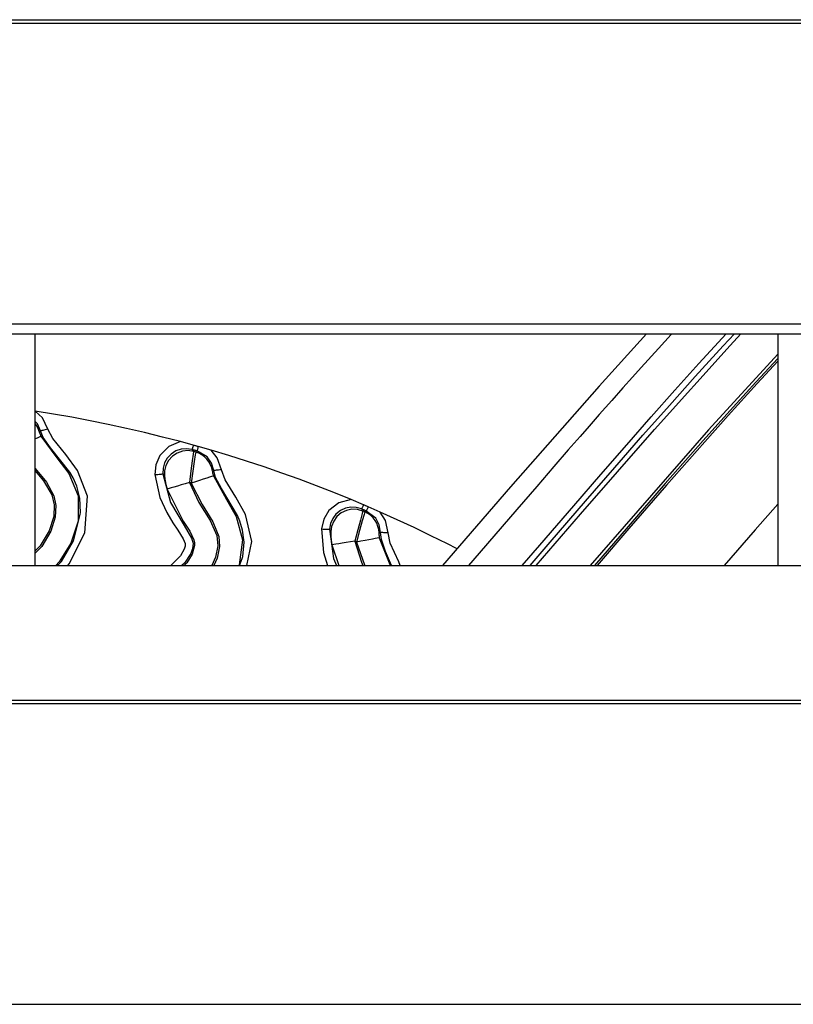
# Model space of a CAD drawing. Header units: millimetres. Extents: x 0 to 39025, y -31299 to 8400.
# Tile 29 of 256: x 7040 to 7090, y -24561 to -24498. Entities that reach past the tile are written whole.
import ezdxf

# ---------------------------------------------------------------- set-up
doc = ezdxf.new("R2010")
doc.units = ezdxf.units.MM

# ---------------------------------------------------------------- blocks, each defined once
blk = doc.blocks.new('*U55')
at = {"lineweight": 25}
for points in [[(16.214, 788.604), (16.214, 788.604), (1133.335, 788.604), (1133.335, 788.604)], [(16.214, 788.377), (16.214, 788.377), (1133.335, 788.377), (1133.335, 788.377)], [(7.211, 768.953), (7.211, 768.953), (1142.789, 768.953), (1142.789, 768.953)], [(7.211, 768.294), (7.211, 768.294), (1142.789, 768.294), (1142.789, 768.294)], [(437, 753.337), (437, 753.337), (437, 768.294), (437, 768.294)], [(484.999, 768.294), (484.999, 768.294), (484.999, 753.337), (484.999, 753.337)], [(447.217, 761.11), (447.217, 761.11), (446.384, 761.337), (446.384, 761.337)], [(448.367, 760.784), (448.367, 760.784), (447.541, 761.018), (447.541, 761.018)], [(458.209, 757.259), (458.209, 757.259), (457.419, 757.592), (457.419, 757.592)], [(459.303, 756.784), (459.303, 756.784), (458.52, 757.124), (458.52, 757.124)], [(456.17, 754.664), (456.17, 754.664), (456.629, 753.337), (456.629, 753.337)], [(247.001, 753.337), (247.001, 753.337), (818, 753.337), (818, 753.337)], [(450.208, 753.337), (450.208, 753.337), (450.378, 753.777), (450.378, 753.777)], [(16.214, 744.629), (16.214, 744.629), (1133.335, 744.629), (1133.335, 744.629)], [(16.214, 744.409), (16.214, 744.409), (1133.335, 744.409), (1133.335, 744.409)], [(7.211, 724.978), (7.211, 724.978), (1142.789, 724.978), (1142.789, 724.978)]]:
    blk.add_open_spline(points, degree=3, dxfattribs=at)
for points, knots in [([(476.518, 768.294), (476.518, 768.294), (473.442, 764.925), (473.442, 764.925), (473.442, 764.925), (467.727, 758.408), (467.727, 758.408), (467.727, 758.408), (463.332, 753.337), (463.332, 753.337)], [0, 0, 0, 0, 1, 1, 1, 2, 2, 2, 3, 3, 3, 3]), ([(478.134, 768.294), (478.134, 768.294), (478.106, 768.265), (478.106, 768.265), (478.106, 768.265), (477.28, 767.365), (477.28, 767.365), (477.28, 767.365), (476.159, 766.124), (476.159, 766.124), (476.159, 766.124), (475.615, 765.514), (475.615, 765.514), (475.615, 765.514), (474.987, 764.812), (474.987, 764.812), (474.987, 764.812), (474.268, 763.996), (474.268, 763.996), (474.268, 763.996), (473.456, 763.082), (473.456, 763.082), (473.456, 763.082), (472.807, 762.344), (472.807, 762.344), (472.807, 762.344), (472.214, 761.663), (472.214, 761.663), (472.214, 761.663), (471.452, 760.798), (471.452, 760.798), (471.452, 760.798), (470.528, 759.727), (470.528, 759.727), (470.528, 759.727), (469.413, 758.444), (469.413, 758.444), (469.413, 758.444), (468.122, 756.947), (468.122, 756.947), (468.122, 756.947), (465.286, 753.65), (465.286, 753.65), (465.286, 753.65), (465.011, 753.337), (465.011, 753.337)], [0, 0, 0, 0, 1, 1, 1, 2, 2, 2, 3, 3, 3, 4, 4, 4, 5, 5, 5, 6, 6, 6, 7, 7, 7, 8, 8, 8, 9, 9, 9, 10, 10, 10, 11, 11, 11, 12, 12, 12, 13, 13, 13, 14, 14, 14, 15, 15, 15, 15]), ([(468.482, 753.337), (468.482, 753.337), (469.618, 754.656), (469.618, 754.656), (469.618, 754.656), (471.805, 757.188), (471.805, 757.188), (471.805, 757.188), (473.548, 759.209), (473.548, 759.209), (473.548, 759.209), (475.234, 761.138), (475.234, 761.138), (475.234, 761.138), (476.815, 762.94), (476.815, 762.94), (476.815, 762.94), (478.346, 764.656), (478.346, 764.656), (478.346, 764.656), (479.898, 766.379), (479.898, 766.379), (479.898, 766.379), (481.662, 768.294), (481.662, 768.294)], [0, 0, 0, 0, 1, 1, 1, 2, 2, 2, 3, 3, 3, 4, 4, 4, 5, 5, 5, 6, 6, 6, 7, 7, 7, 8, 8, 8, 8]), ([(468.983, 753.337), (468.983, 753.337), (470.281, 754.848), (470.281, 754.848), (470.281, 754.848), (472.56, 757.493), (472.56, 757.493), (472.56, 757.493), (474.458, 759.67), (474.458, 759.67), (474.458, 759.67), (476.278, 761.748), (476.278, 761.748), (476.278, 761.748), (477.986, 763.677), (477.986, 763.677), (477.986, 763.677), (479.658, 765.542), (479.658, 765.542), (479.658, 765.542), (481.471, 767.528), (481.471, 767.528), (481.471, 767.528), (482.191, 768.294), (482.191, 768.294)], [0, 0, 0, 0, 1, 1, 1, 2, 2, 2, 3, 3, 3, 4, 4, 4, 5, 5, 5, 6, 6, 6, 7, 7, 7, 8, 8, 8, 8]), ([(469.385, 753.337), (469.385, 753.337), (472.236, 756.642), (472.236, 756.642), (472.236, 756.642), (477.019, 762.124), (477.019, 762.124), (477.019, 762.124), (481.909, 767.549), (481.909, 767.549), (481.909, 767.549), (482.614, 768.294), (482.614, 768.294)], [0, 0, 0, 0, 1, 1, 1, 2, 2, 2, 3, 3, 3, 4, 4, 4, 4]), ([(484.999, 766.989), (484.999, 766.989), (480.519, 762.096), (480.519, 762.096), (480.519, 762.096), (475.058, 755.862), (475.058, 755.862), (475.058, 755.862), (472.878, 753.337), (472.878, 753.337)], [0, 0, 0, 0, 1, 1, 1, 2, 2, 2, 3, 3, 3, 3]), ([(484.999, 766.712), (484.999, 766.712), (483.581, 765.188), (483.581, 765.188), (483.581, 765.188), (481.704, 763.117), (481.704, 763.117), (481.704, 763.117), (480.18, 761.415), (480.18, 761.415), (480.18, 761.415), (477.725, 758.628), (477.725, 758.628), (477.725, 758.628), (475.319, 755.855), (475.319, 755.855), (475.319, 755.855), (473.146, 753.337), (473.146, 753.337)], [0, 0, 0, 0, 1, 1, 1, 2, 2, 2, 3, 3, 3, 4, 4, 4, 5, 5, 5, 6, 6, 6, 6]), ([(484.999, 766.528), (484.999, 766.528), (483.666, 765.088), (483.666, 765.088), (483.666, 765.088), (481.789, 763.018), (481.789, 763.018), (481.789, 763.018), (480.272, 761.323), (480.272, 761.323), (480.272, 761.323), (477.802, 758.515), (477.802, 758.515), (477.802, 758.515), (475.375, 755.72), (475.375, 755.72), (475.375, 755.72), (473.322, 753.337), (473.322, 753.337)], [0, 0, 0, 0, 1, 1, 1, 2, 2, 2, 3, 3, 3, 4, 4, 4, 5, 5, 5, 6, 6, 6, 6]), ([(437.819, 762.152), (437.819, 762.152), (437.466, 762.876), (437.466, 762.876), (437.466, 762.876), (437, 763.309), (437, 763.309)], [0, 0, 0, 0, 1, 1, 1, 2, 2, 2, 2]), ([(446.384, 761.337), (446.384, 761.337), (445.227, 761.635), (445.227, 761.635), (445.227, 761.635), (444.063, 761.925), (444.063, 761.925), (444.063, 761.925), (442.892, 762.195), (442.892, 762.195), (442.892, 762.195), (441.72, 762.45), (441.72, 762.45), (441.72, 762.45), (440.542, 762.684), (440.542, 762.684), (440.542, 762.684), (439.364, 762.911), (439.364, 762.911), (439.364, 762.911), (438.179, 763.117), (438.179, 763.117), (438.179, 763.117), (437, 763.309), (437, 763.309)], [0, 0, 0, 0, 1, 1, 1, 2, 2, 2, 3, 3, 3, 4, 4, 4, 5, 5, 5, 6, 6, 6, 7, 7, 7, 8, 8, 8, 8]), ([(437.339, 762.039), (437.339, 762.039), (437.141, 762.486), (437.141, 762.486), (437.141, 762.486), (437, 762.642), (437, 762.642)], [0, 0, 0, 0, 1, 1, 1, 2, 2, 2, 2]), ([(437.261, 761.989), (437.261, 761.989), (437.191, 762.188), (437.191, 762.188), (437.191, 762.188), (437.085, 762.38), (437.085, 762.38), (437.085, 762.38), (437, 762.507), (437, 762.507)], [0, 0, 0, 0, 1, 1, 1, 2, 2, 2, 3, 3, 3, 3]), ([(437.36, 761.684), (437.36, 761.684), (437.332, 761.67), (437.332, 761.67), (437.332, 761.67), (437.247, 761.635), (437.247, 761.635), (437.247, 761.635), (437.12, 761.571), (437.12, 761.571), (437.12, 761.571), (437, 761.514), (437, 761.514)], [0, 0, 0, 0, 1, 1, 1, 2, 2, 2, 3, 3, 3, 4, 4, 4, 4]), ([(437.339, 762.039), (437.339, 762.039), (437.297, 762.011), (437.297, 762.011), (437.297, 762.011), (437.261, 761.989), (437.261, 761.989)], [0, 0, 0, 0, 1, 1, 1, 2, 2, 2, 2]), ([(437.261, 761.989), (437.261, 761.989), (437.261, 761.968), (437.261, 761.968), (437.261, 761.968), (437.275, 761.904), (437.275, 761.904), (437.275, 761.904), (437.289, 761.862), (437.289, 761.862), (437.289, 761.862), (437.311, 761.812), (437.311, 761.812), (437.311, 761.812), (437.332, 761.748), (437.332, 761.748), (437.332, 761.748), (437.36, 761.684), (437.36, 761.684)], [0, 0, 0, 0, 1, 1, 1, 2, 2, 2, 3, 3, 3, 4, 4, 4, 5, 5, 5, 6, 6, 6, 6]), ([(437.819, 762.152), (437.819, 762.152), (437.727, 762.124), (437.727, 762.124), (437.727, 762.124), (437.642, 762.103), (437.642, 762.103), (437.642, 762.103), (437.558, 762.082), (437.558, 762.082), (437.558, 762.082), (437.487, 762.067), (437.487, 762.067), (437.487, 762.067), (437.431, 762.053), (437.431, 762.053), (437.431, 762.053), (437.381, 762.046), (437.381, 762.046), (437.381, 762.046), (437.353, 762.039), (437.353, 762.039), (437.353, 762.039), (437.339, 762.039), (437.339, 762.039)], [0, 0, 0, 0, 1, 1, 1, 2, 2, 2, 3, 3, 3, 4, 4, 4, 5, 5, 5, 6, 6, 6, 7, 7, 7, 8, 8, 8, 8]), ([(439.907, 756.635), (439.907, 756.635), (439.935, 756.763), (439.935, 756.763), (439.935, 756.763), (439.893, 757.692), (439.893, 757.692), (439.893, 757.692), (439.695, 758.451), (439.695, 758.451), (439.695, 758.451), (439.448, 758.997), (439.448, 758.997), (439.448, 758.997), (439.237, 759.358), (439.237, 759.358), (439.237, 759.358), (437.981, 760.933), (437.981, 760.933), (437.981, 760.933), (437.522, 761.606), (437.522, 761.606), (437.522, 761.606), (437.339, 762.039), (437.339, 762.039)], [0, 0, 0, 0, 1, 1, 1, 2, 2, 2, 3, 3, 3, 4, 4, 4, 5, 5, 5, 6, 6, 6, 7, 7, 7, 8, 8, 8, 8]), ([(437.36, 761.684), (437.36, 761.684), (438.39, 760.287), (438.39, 760.287), (438.39, 760.287), (439.166, 759.273), (439.166, 759.273), (439.166, 759.273), (439.766, 757.827), (439.766, 757.827), (439.766, 757.827), (439.773, 756.202), (439.773, 756.202), (439.773, 756.202), (439.3, 754.77), (439.3, 754.77), (439.3, 754.77), (438.545, 753.572), (438.545, 753.572), (438.545, 753.572), (438.327, 753.337), (438.327, 753.337)], [0, 0, 0, 0, 1, 1, 1, 2, 2, 2, 3, 3, 3, 4, 4, 4, 5, 5, 5, 6, 6, 6, 7, 7, 7, 7]), ([(439.117, 753.337), (439.117, 753.337), (439.201, 753.437), (439.201, 753.437), (439.201, 753.437), (440.203, 755.451), (440.203, 755.451), (440.203, 755.451), (440.38, 757.805), (440.38, 757.805), (440.38, 757.805), (439.738, 759.479), (439.738, 759.479), (439.738, 759.479), (438.976, 760.514), (438.976, 760.514), (438.976, 760.514), (438.143, 761.535), (438.143, 761.535), (438.143, 761.535), (437.819, 762.152), (437.819, 762.152)], [0, 0, 0, 0, 1, 1, 1, 2, 2, 2, 3, 3, 3, 4, 4, 4, 5, 5, 5, 6, 6, 6, 7, 7, 7, 7]), ([(446.384, 761.337), (446.384, 761.337), (445.629, 761.032), (445.629, 761.032), (445.629, 761.032), (445.058, 760.444), (445.058, 760.444), (445.058, 760.444), (444.797, 759.848), (444.797, 759.848), (444.797, 759.848), (444.74, 759.209), (444.74, 759.209)], [0, 0, 0, 0, 1, 1, 1, 2, 2, 2, 3, 3, 3, 4, 4, 4, 4]), ([(447.217, 761.11), (447.217, 761.11), (447.203, 761.046), (447.203, 761.046), (447.203, 761.046), (447.181, 760.996), (447.181, 760.996), (447.181, 760.996), (447.174, 760.947), (447.174, 760.947), (447.174, 760.947), (447.16, 760.904), (447.16, 760.904), (447.16, 760.904), (447.153, 760.876), (447.153, 760.876), (447.153, 760.876), (447.146, 760.847), (447.146, 760.847), (447.146, 760.847), (447.139, 760.833), (447.139, 760.833), (447.139, 760.833), (447.139, 760.826), (447.139, 760.826)], [0, 0, 0, 0, 1, 1, 1, 2, 2, 2, 3, 3, 3, 4, 4, 4, 5, 5, 5, 6, 6, 6, 7, 7, 7, 8, 8, 8, 8]), ([(447.541, 761.018), (447.541, 761.018), (447.499, 761.032), (447.499, 761.032), (447.499, 761.032), (447.456, 761.039), (447.456, 761.039), (447.456, 761.039), (447.421, 761.053), (447.421, 761.053), (447.421, 761.053), (447.379, 761.06), (447.379, 761.06), (447.379, 761.06), (447.336, 761.075), (447.336, 761.075), (447.336, 761.075), (447.294, 761.089), (447.294, 761.089), (447.294, 761.089), (447.259, 761.096), (447.259, 761.096), (447.259, 761.096), (447.217, 761.11), (447.217, 761.11)], [0, 0, 0, 0, 1, 1, 1, 2, 2, 2, 3, 3, 3, 4, 4, 4, 5, 5, 5, 6, 6, 6, 7, 7, 7, 8, 8, 8, 8]), ([(447.541, 761.018), (447.541, 761.018), (447.52, 760.961), (447.52, 760.961), (447.52, 760.961), (447.506, 760.904), (447.506, 760.904), (447.506, 760.904), (447.492, 760.855), (447.492, 760.855), (447.492, 760.855), (447.485, 760.819), (447.485, 760.819), (447.485, 760.819), (447.471, 760.784), (447.471, 760.784), (447.471, 760.784), (447.464, 760.755), (447.464, 760.755), (447.464, 760.755), (447.464, 760.741), (447.464, 760.741), (447.464, 760.741), (447.456, 760.734), (447.456, 760.734)], [0, 0, 0, 0, 1, 1, 1, 2, 2, 2, 3, 3, 3, 4, 4, 4, 5, 5, 5, 6, 6, 6, 7, 7, 7, 8, 8, 8, 8]), ([(447.139, 760.826), (447.139, 760.826), (446.786, 760.876), (446.786, 760.876), (446.786, 760.876), (446.426, 760.847), (446.426, 760.847), (446.426, 760.847), (446.088, 760.734), (446.088, 760.734), (446.088, 760.734), (445.784, 760.536), (445.784, 760.536), (445.784, 760.536), (445.537, 760.28), (445.537, 760.28), (445.537, 760.28), (445.361, 759.968), (445.361, 759.968), (445.361, 759.968), (445.262, 759.621), (445.262, 759.621), (445.262, 759.621), (445.248, 759.259), (445.248, 759.259)], [0, 0, 0, 0, 1, 1, 1, 2, 2, 2, 3, 3, 3, 4, 4, 4, 5, 5, 5, 6, 6, 6, 7, 7, 7, 8, 8, 8, 8]), ([(447.238, 760.706), (447.238, 760.706), (446.878, 760.755), (446.878, 760.755), (446.878, 760.755), (446.518, 760.72), (446.518, 760.72), (446.518, 760.72), (446.172, 760.599), (446.172, 760.599), (446.172, 760.599), (445.869, 760.394), (445.869, 760.394), (445.869, 760.394), (445.622, 760.124), (445.622, 760.124), (445.622, 760.124), (445.446, 759.805), (445.446, 759.805), (445.446, 759.805), (445.354, 759.45), (445.354, 759.45), (445.354, 759.45), (445.347, 759.082), (445.347, 759.082)], [0, 0, 0, 0, 1, 1, 1, 2, 2, 2, 3, 3, 3, 4, 4, 4, 5, 5, 5, 6, 6, 6, 7, 7, 7, 8, 8, 8, 8]), ([(447.238, 760.706), (447.238, 760.706), (447.217, 760.528), (447.217, 760.528), (447.217, 760.528), (447.153, 760.096), (447.153, 760.096), (447.153, 760.096), (447.061, 759.45), (447.061, 759.45), (447.061, 759.45), (446.97, 758.692), (446.97, 758.692)], [0, 0, 0, 0, 1, 1, 1, 2, 2, 2, 3, 3, 3, 4, 4, 4, 4]), ([(447.379, 760.663), (447.379, 760.663), (447.344, 760.493), (447.344, 760.493), (447.344, 760.493), (447.273, 760.06), (447.273, 760.06), (447.273, 760.06), (447.181, 759.422), (447.181, 759.422), (447.181, 759.422), (447.09, 758.656), (447.09, 758.656)], [0, 0, 0, 0, 1, 1, 1, 2, 2, 2, 3, 3, 3, 4, 4, 4, 4]), ([(447.139, 760.826), (447.139, 760.826), (447.195, 760.755), (447.195, 760.755), (447.195, 760.755), (447.238, 760.706), (447.238, 760.706)], [0, 0, 0, 0, 1, 1, 1, 2, 2, 2, 2]), ([(447.456, 760.734), (447.456, 760.734), (447.421, 760.748), (447.421, 760.748), (447.421, 760.748), (447.379, 760.755), (447.379, 760.755), (447.379, 760.755), (447.336, 760.769), (447.336, 760.769), (447.336, 760.769), (447.301, 760.784), (447.301, 760.784), (447.301, 760.784), (447.259, 760.791), (447.259, 760.791), (447.259, 760.791), (447.217, 760.805), (447.217, 760.805), (447.217, 760.805), (447.174, 760.812), (447.174, 760.812), (447.174, 760.812), (447.139, 760.826), (447.139, 760.826)], [0, 0, 0, 0, 1, 1, 1, 2, 2, 2, 3, 3, 3, 4, 4, 4, 5, 5, 5, 6, 6, 6, 7, 7, 7, 8, 8, 8, 8]), ([(447.379, 760.663), (447.379, 760.663), (447.365, 760.67), (447.365, 760.67), (447.365, 760.67), (447.344, 760.67), (447.344, 760.67), (447.344, 760.67), (447.33, 760.677), (447.33, 760.677), (447.33, 760.677), (447.308, 760.685), (447.308, 760.685), (447.308, 760.685), (447.294, 760.685), (447.294, 760.685), (447.294, 760.685), (447.273, 760.692), (447.273, 760.692), (447.273, 760.692), (447.259, 760.698), (447.259, 760.698), (447.259, 760.698), (447.238, 760.706), (447.238, 760.706)], [0, 0, 0, 0, 1, 1, 1, 2, 2, 2, 3, 3, 3, 4, 4, 4, 5, 5, 5, 6, 6, 6, 7, 7, 7, 8, 8, 8, 8]), ([(447.456, 760.734), (447.456, 760.734), (447.414, 760.698), (447.414, 760.698), (447.414, 760.698), (447.379, 760.663), (447.379, 760.663)], [0, 0, 0, 0, 1, 1, 1, 2, 2, 2, 2]), ([(448.458, 759.436), (448.458, 759.436), (448.409, 759.649), (448.409, 759.649), (448.409, 759.649), (448.331, 759.848), (448.331, 759.848), (448.331, 759.848), (448.226, 760.039), (448.226, 760.039), (448.226, 760.039), (448.098, 760.209), (448.098, 760.209), (448.098, 760.209), (447.943, 760.358), (447.943, 760.358), (447.943, 760.358), (447.774, 760.486), (447.774, 760.486), (447.774, 760.486), (447.583, 760.592), (447.583, 760.592), (447.583, 760.592), (447.379, 760.663), (447.379, 760.663)], [0, 0, 0, 0, 1, 1, 1, 2, 2, 2, 3, 3, 3, 4, 4, 4, 5, 5, 5, 6, 6, 6, 7, 7, 7, 8, 8, 8, 8]), ([(448.543, 759.479), (448.543, 759.479), (448.402, 759.947), (448.402, 759.947), (448.402, 759.947), (448.12, 760.351), (448.12, 760.351), (448.12, 760.351), (447.456, 760.734), (447.456, 760.734)], [0, 0, 0, 0, 1, 1, 1, 2, 2, 2, 3, 3, 3, 3]), ([(449.03, 759.521), (449.03, 759.521), (448.769, 760.287), (448.769, 760.287), (448.769, 760.287), (448.367, 760.784), (448.367, 760.784)], [0, 0, 0, 0, 1, 1, 1, 2, 2, 2, 2]), ([(457.419, 757.592), (457.419, 757.592), (456.304, 758.047), (456.304, 758.047), (456.304, 758.047), (455.189, 758.479), (455.189, 758.479), (455.189, 758.479), (454.061, 758.905), (454.061, 758.905), (454.061, 758.905), (452.932, 759.309), (452.932, 759.309), (452.932, 759.309), (451.796, 759.699), (451.796, 759.699), (451.796, 759.699), (450.66, 760.075), (450.66, 760.075), (450.66, 760.075), (449.517, 760.436), (449.517, 760.436), (449.517, 760.436), (448.367, 760.784), (448.367, 760.784)], [0, 0, 0, 0, 1, 1, 1, 2, 2, 2, 3, 3, 3, 4, 4, 4, 5, 5, 5, 6, 6, 6, 7, 7, 7, 8, 8, 8, 8]), ([(437, 759.607), (437, 759.607), (437.72, 758.727), (437.72, 758.727), (437.72, 758.727), (438.214, 757.841), (438.214, 757.841), (438.214, 757.841), (438.341, 757.217), (438.341, 757.217), (438.341, 757.217), (438.291, 756.451), (438.291, 756.451), (438.291, 756.451), (438.002, 755.543), (438.002, 755.543), (438.002, 755.543), (437.423, 754.572), (437.423, 754.572), (437.423, 754.572), (437, 754.139), (437, 754.139)], [0, 0, 0, 0, 1, 1, 1, 2, 2, 2, 3, 3, 3, 4, 4, 4, 5, 5, 5, 6, 6, 6, 7, 7, 7, 7]), ([(437, 759.444), (437, 759.444), (437.529, 758.805), (437.529, 758.805), (437.529, 758.805), (438.08, 757.905), (438.08, 757.905), (438.08, 757.905), (438.235, 757.252), (438.235, 757.252), (438.235, 757.252), (438.193, 756.493), (438.193, 756.493), (438.193, 756.493), (437.91, 755.579), (437.91, 755.579), (437.91, 755.579), (437.325, 754.614), (437.325, 754.614), (437.325, 754.614), (437, 754.288), (437, 754.288)], [0, 0, 0, 0, 1, 1, 1, 2, 2, 2, 3, 3, 3, 4, 4, 4, 5, 5, 5, 6, 6, 6, 7, 7, 7, 7]), ([(444.74, 759.209), (444.74, 759.209), (444.839, 759.217), (444.839, 759.217), (444.839, 759.217), (444.931, 759.224), (444.931, 759.224), (444.931, 759.224), (445.015, 759.231), (445.015, 759.231), (445.015, 759.231), (445.093, 759.238), (445.093, 759.238), (445.093, 759.238), (445.156, 759.245), (445.156, 759.245), (445.156, 759.245), (445.206, 759.252), (445.206, 759.252), (445.206, 759.252), (445.234, 759.259), (445.234, 759.259), (445.234, 759.259), (445.248, 759.259), (445.248, 759.259)], [0, 0, 0, 0, 1, 1, 1, 2, 2, 2, 3, 3, 3, 4, 4, 4, 5, 5, 5, 6, 6, 6, 7, 7, 7, 8, 8, 8, 8]), ([(444.74, 759.209), (444.74, 759.209), (445.065, 757.72), (445.065, 757.72), (445.065, 757.72), (445.509, 756.756), (445.509, 756.756), (445.509, 756.756), (445.904, 756.096), (445.904, 756.096), (445.904, 756.096), (446.215, 755.614), (446.215, 755.614), (446.215, 755.614), (446.553, 755.054), (446.553, 755.054), (446.553, 755.054), (446.694, 754.756), (446.694, 754.756), (446.694, 754.756), (446.688, 754.586), (446.688, 754.586), (446.688, 754.586), (446.624, 754.38), (446.624, 754.38), (446.624, 754.38), (446.391, 753.962), (446.391, 753.962), (446.391, 753.962), (445.791, 753.345), (445.791, 753.345), (445.791, 753.345), (445.784, 753.337), (445.784, 753.337)], [0, 0, 0, 0, 1, 1, 1, 2, 2, 2, 3, 3, 3, 4, 4, 4, 5, 5, 5, 6, 6, 6, 7, 7, 7, 8, 8, 8, 9, 9, 9, 10, 10, 10, 11, 11, 11, 11]), ([(445.248, 759.259), (445.248, 759.259), (445.305, 759.16), (445.305, 759.16), (445.305, 759.16), (445.347, 759.082), (445.347, 759.082)], [0, 0, 0, 0, 1, 1, 1, 2, 2, 2, 2]), ([(445.248, 759.259), (445.248, 759.259), (445.749, 757.408), (445.749, 757.408), (445.749, 757.408), (446.624, 755.919), (446.624, 755.919), (446.624, 755.919), (447.104, 755.103), (447.104, 755.103), (447.104, 755.103), (447.21, 754.77), (447.21, 754.77)], [0, 0, 0, 0, 1, 1, 1, 2, 2, 2, 3, 3, 3, 4, 4, 4, 4]), ([(445.347, 759.082), (445.347, 759.082), (445.354, 759.068), (445.354, 759.068), (445.354, 759.068), (445.368, 759.011), (445.368, 759.011), (445.368, 759.011), (445.382, 758.926), (445.382, 758.926), (445.382, 758.926), (445.403, 758.812), (445.403, 758.812), (445.403, 758.812), (445.453, 758.571), (445.453, 758.571), (445.453, 758.571), (445.53, 758.273), (445.53, 758.273)], [0, 0, 0, 0, 1, 1, 1, 2, 2, 2, 3, 3, 3, 4, 4, 4, 5, 5, 5, 6, 6, 6, 6]), ([(448.515, 759.124), (448.515, 759.124), (448.48, 759.117), (448.48, 759.117), (448.48, 759.117), (448.395, 759.089), (448.395, 759.089), (448.395, 759.089), (448.261, 759.039), (448.261, 759.039), (448.261, 759.039), (448.084, 758.982), (448.084, 758.982), (448.084, 758.982), (447.866, 758.911), (447.866, 758.911), (447.866, 758.911), (447.626, 758.834), (447.626, 758.834), (447.626, 758.834), (447.365, 758.748), (447.365, 758.748), (447.365, 758.748), (447.09, 758.656), (447.09, 758.656)], [0, 0, 0, 0, 1, 1, 1, 2, 2, 2, 3, 3, 3, 4, 4, 4, 5, 5, 5, 6, 6, 6, 7, 7, 7, 8, 8, 8, 8]), ([(448.458, 759.436), (448.458, 759.436), (448.451, 759.415), (448.451, 759.415), (448.451, 759.415), (448.458, 759.351), (448.458, 759.351), (448.458, 759.351), (448.465, 759.309), (448.465, 759.309), (448.465, 759.309), (448.48, 759.259), (448.48, 759.259), (448.48, 759.259), (448.494, 759.195), (448.494, 759.195), (448.494, 759.195), (448.515, 759.124), (448.515, 759.124)], [0, 0, 0, 0, 1, 1, 1, 2, 2, 2, 3, 3, 3, 4, 4, 4, 5, 5, 5, 6, 6, 6, 6]), ([(448.543, 759.479), (448.543, 759.479), (448.494, 759.45), (448.494, 759.45), (448.494, 759.45), (448.458, 759.436), (448.458, 759.436)], [0, 0, 0, 0, 1, 1, 1, 2, 2, 2, 2]), ([(448.515, 759.124), (448.515, 759.124), (449.354, 757.607), (449.354, 757.607), (449.354, 757.607), (449.989, 756.5), (449.989, 756.5), (449.989, 756.5), (450.399, 754.983), (450.399, 754.983), (450.399, 754.983), (450.187, 753.373), (450.187, 753.373), (450.187, 753.373), (450.173, 753.337), (450.173, 753.337)], [0, 0, 0, 0, 1, 1, 1, 2, 2, 2, 3, 3, 3, 4, 4, 4, 5, 5, 5, 5]), ([(449.03, 759.521), (449.03, 759.521), (448.938, 759.514), (448.938, 759.514), (448.938, 759.514), (448.846, 759.5), (448.846, 759.5), (448.846, 759.5), (448.762, 759.493), (448.762, 759.493), (448.762, 759.493), (448.691, 759.486), (448.691, 759.486), (448.691, 759.486), (448.628, 759.479), (448.628, 759.479), (448.628, 759.479), (448.585, 759.479), (448.585, 759.479), (448.585, 759.479), (448.55, 759.472), (448.55, 759.472), (448.55, 759.472), (448.543, 759.479), (448.543, 759.479)], [0, 0, 0, 0, 1, 1, 1, 2, 2, 2, 3, 3, 3, 4, 4, 4, 5, 5, 5, 6, 6, 6, 7, 7, 7, 8, 8, 8, 8]), ([(450.378, 753.777), (450.378, 753.777), (450.427, 753.905), (450.427, 753.905), (450.427, 753.905), (450.504, 754.834), (450.504, 754.834), (450.504, 754.834), (450.406, 755.614), (450.406, 755.614), (450.406, 755.614), (450.229, 756.189), (450.229, 756.189), (450.229, 756.189), (450.067, 756.571), (450.067, 756.571), (450.067, 756.571), (449.03, 758.302), (449.03, 758.302), (449.03, 758.302), (448.663, 759.025), (448.663, 759.025), (448.663, 759.025), (448.543, 759.479), (448.543, 759.479)], [0, 0, 0, 0, 1, 1, 1, 2, 2, 2, 3, 3, 3, 4, 4, 4, 5, 5, 5, 6, 6, 6, 7, 7, 7, 8, 8, 8, 8]), ([(450.681, 753.337), (450.681, 753.337), (450.998, 754.876), (450.998, 754.876), (450.998, 754.876), (450.582, 756.628), (450.582, 756.628), (450.582, 756.628), (449.961, 757.749), (449.961, 757.749), (449.961, 757.749), (449.27, 758.869), (449.27, 758.869), (449.27, 758.869), (449.03, 759.521), (449.03, 759.521)], [0, 0, 0, 0, 1, 1, 1, 2, 2, 2, 3, 3, 3, 4, 4, 4, 5, 5, 5, 5]), ([(446.97, 758.692), (446.97, 758.692), (446.694, 758.614), (446.694, 758.614), (446.694, 758.614), (446.426, 758.536), (446.426, 758.536), (446.426, 758.536), (446.186, 758.465), (446.186, 758.465), (446.186, 758.465), (445.968, 758.401), (445.968, 758.401), (445.968, 758.401), (445.791, 758.344), (445.791, 758.344), (445.791, 758.344), (445.65, 758.309), (445.65, 758.309), (445.65, 758.309), (445.566, 758.28), (445.566, 758.28), (445.566, 758.28), (445.53, 758.273), (445.53, 758.273)], [0, 0, 0, 0, 1, 1, 1, 2, 2, 2, 3, 3, 3, 4, 4, 4, 5, 5, 5, 6, 6, 6, 7, 7, 7, 8, 8, 8, 8]), ([(447.09, 758.656), (447.09, 758.656), (447.076, 758.663), (447.076, 758.663), (447.076, 758.663), (447.061, 758.67), (447.061, 758.67), (447.061, 758.67), (447.047, 758.67), (447.047, 758.67), (447.047, 758.67), (447.026, 758.678), (447.026, 758.678), (447.026, 758.678), (447.012, 758.678), (447.012, 758.678), (447.012, 758.678), (446.998, 758.685), (446.998, 758.685), (446.998, 758.685), (446.984, 758.692), (446.984, 758.692), (446.984, 758.692), (446.97, 758.692), (446.97, 758.692)], [0, 0, 0, 0, 1, 1, 1, 2, 2, 2, 3, 3, 3, 4, 4, 4, 5, 5, 5, 6, 6, 6, 7, 7, 7, 8, 8, 8, 8]), ([(446.97, 758.692), (446.97, 758.692), (447.569, 757.415), (447.569, 757.415), (447.569, 757.415), (448.31, 756.245), (448.31, 756.245), (448.31, 756.245), (448.734, 755.281), (448.734, 755.281), (448.734, 755.281), (448.804, 754.614), (448.804, 754.614), (448.804, 754.614), (448.663, 753.862), (448.663, 753.862), (448.663, 753.862), (448.423, 753.337), (448.423, 753.337)], [0, 0, 0, 0, 1, 1, 1, 2, 2, 2, 3, 3, 3, 4, 4, 4, 5, 5, 5, 6, 6, 6, 6]), ([(447.09, 758.656), (447.09, 758.656), (447.781, 757.267), (447.781, 757.267), (447.781, 757.267), (448.487, 756.146), (448.487, 756.146), (448.487, 756.146), (448.86, 755.203), (448.86, 755.203), (448.86, 755.203), (448.903, 754.564), (448.903, 754.564), (448.903, 754.564), (448.755, 753.813), (448.755, 753.813), (448.755, 753.813), (448.536, 753.337), (448.536, 753.337)], [0, 0, 0, 0, 1, 1, 1, 2, 2, 2, 3, 3, 3, 4, 4, 4, 5, 5, 5, 6, 6, 6, 6]), ([(445.53, 758.273), (445.53, 758.273), (446.568, 756.189), (446.568, 756.189), (446.568, 756.189), (446.984, 755.543), (446.984, 755.543), (446.984, 755.543), (447.252, 754.997), (447.252, 754.997), (447.252, 754.997), (447.301, 754.805), (447.301, 754.805), (447.301, 754.805), (447.301, 754.621), (447.301, 754.621), (447.301, 754.621), (447.139, 754.075), (447.139, 754.075), (447.139, 754.075), (446.793, 753.508), (446.793, 753.508), (446.793, 753.508), (446.624, 753.337), (446.624, 753.337)], [0, 0, 0, 0, 1, 1, 1, 2, 2, 2, 3, 3, 3, 4, 4, 4, 5, 5, 5, 6, 6, 6, 7, 7, 7, 8, 8, 8, 8]), ([(457.419, 757.592), (457.419, 757.592), (456.629, 757.387), (456.629, 757.387), (456.629, 757.387), (455.98, 756.883), (455.98, 756.883), (455.98, 756.883), (455.648, 756.323), (455.648, 756.323), (455.648, 756.323), (455.514, 755.699), (455.514, 755.699)], [0, 0, 0, 0, 1, 1, 1, 2, 2, 2, 3, 3, 3, 4, 4, 4, 4]), ([(458.209, 757.259), (458.209, 757.259), (458.188, 757.202), (458.188, 757.202), (458.188, 757.202), (458.167, 757.153), (458.167, 757.153), (458.167, 757.153), (458.146, 757.103), (458.146, 757.103), (458.146, 757.103), (458.125, 757.068), (458.125, 757.068), (458.125, 757.068), (458.118, 757.032), (458.118, 757.032), (458.118, 757.032), (458.103, 757.011), (458.103, 757.011), (458.103, 757.011), (458.096, 756.997), (458.096, 756.997), (458.096, 756.997), (458.096, 756.99), (458.096, 756.99)], [0, 0, 0, 0, 1, 1, 1, 2, 2, 2, 3, 3, 3, 4, 4, 4, 5, 5, 5, 6, 6, 6, 7, 7, 7, 8, 8, 8, 8]), ([(458.52, 757.124), (458.52, 757.124), (458.477, 757.146), (458.477, 757.146), (458.477, 757.146), (458.442, 757.16), (458.442, 757.16), (458.442, 757.16), (458.4, 757.174), (458.4, 757.174), (458.4, 757.174), (458.364, 757.195), (458.364, 757.195), (458.364, 757.195), (458.322, 757.21), (458.322, 757.21), (458.322, 757.21), (458.287, 757.224), (458.287, 757.224), (458.287, 757.224), (458.245, 757.245), (458.245, 757.245), (458.245, 757.245), (458.209, 757.259), (458.209, 757.259)], [0, 0, 0, 0, 1, 1, 1, 2, 2, 2, 3, 3, 3, 4, 4, 4, 5, 5, 5, 6, 6, 6, 7, 7, 7, 8, 8, 8, 8]), ([(484.999, 757.295), (484.999, 757.295), (483.525, 755.628), (483.525, 755.628), (483.525, 755.628), (481.535, 753.337), (481.535, 753.337)], [0, 0, 0, 0, 1, 1, 1, 2, 2, 2, 2]), ([(438.447, 753.337), (438.447, 753.337), (438.694, 753.6), (438.694, 753.6), (438.694, 753.6), (439.484, 754.933), (439.484, 754.933), (439.484, 754.933), (439.907, 756.635), (439.907, 756.635)], [0, 0, 0, 0, 1, 1, 1, 2, 2, 2, 3, 3, 3, 3]), ([(458.096, 756.99), (458.096, 756.99), (457.751, 757.089), (457.751, 757.089), (457.751, 757.089), (457.391, 757.103), (457.391, 757.103), (457.391, 757.103), (457.045, 757.032), (457.045, 757.032), (457.045, 757.032), (456.721, 756.883), (456.721, 756.883), (456.721, 756.883), (456.438, 756.657), (456.438, 756.657), (456.438, 756.657), (456.227, 756.373), (456.227, 756.373), (456.227, 756.373), (456.078, 756.04), (456.078, 756.04), (456.078, 756.04), (456.015, 755.685), (456.015, 755.685)], [0, 0, 0, 0, 1, 1, 1, 2, 2, 2, 3, 3, 3, 4, 4, 4, 5, 5, 5, 6, 6, 6, 7, 7, 7, 8, 8, 8, 8]), ([(458.181, 756.855), (458.181, 756.855), (457.828, 756.954), (457.828, 756.954), (457.828, 756.954), (457.468, 756.969), (457.468, 756.969), (457.468, 756.969), (457.109, 756.89), (457.109, 756.89), (457.109, 756.89), (456.784, 756.728), (456.784, 756.728), (456.784, 756.728), (456.502, 756.493), (456.502, 756.493), (456.502, 756.493), (456.29, 756.202), (456.29, 756.202), (456.29, 756.202), (456.149, 755.862), (456.149, 755.862), (456.149, 755.862), (456.1, 755.501), (456.1, 755.501)], [0, 0, 0, 0, 1, 1, 1, 2, 2, 2, 3, 3, 3, 4, 4, 4, 5, 5, 5, 6, 6, 6, 7, 7, 7, 8, 8, 8, 8]), ([(458.181, 756.855), (458.181, 756.855), (458.139, 756.685), (458.139, 756.685), (458.139, 756.685), (458.019, 756.259), (458.019, 756.259), (458.019, 756.259), (457.842, 755.635), (457.842, 755.635), (457.842, 755.635), (457.652, 754.898), (457.652, 754.898)], [0, 0, 0, 0, 1, 1, 1, 2, 2, 2, 3, 3, 3, 4, 4, 4, 4]), ([(458.315, 756.798), (458.315, 756.798), (458.259, 756.628), (458.259, 756.628), (458.259, 756.628), (458.132, 756.217), (458.132, 756.217), (458.132, 756.217), (457.955, 755.593), (457.955, 755.593), (457.955, 755.593), (457.765, 754.848), (457.765, 754.848)], [0, 0, 0, 0, 1, 1, 1, 2, 2, 2, 3, 3, 3, 4, 4, 4, 4]), ([(458.096, 756.99), (458.096, 756.99), (458.146, 756.912), (458.146, 756.912), (458.146, 756.912), (458.181, 756.855), (458.181, 756.855)], [0, 0, 0, 0, 1, 1, 1, 2, 2, 2, 2]), ([(458.4, 756.855), (458.4, 756.855), (458.364, 756.876), (458.364, 756.876), (458.364, 756.876), (458.329, 756.89), (458.329, 756.89), (458.329, 756.89), (458.287, 756.904), (458.287, 756.904), (458.287, 756.904), (458.251, 756.926), (458.251, 756.926), (458.251, 756.926), (458.209, 756.94), (458.209, 756.94), (458.209, 756.94), (458.174, 756.954), (458.174, 756.954), (458.174, 756.954), (458.132, 756.976), (458.132, 756.976), (458.132, 756.976), (458.096, 756.99), (458.096, 756.99)], [0, 0, 0, 0, 1, 1, 1, 2, 2, 2, 3, 3, 3, 4, 4, 4, 5, 5, 5, 6, 6, 6, 7, 7, 7, 8, 8, 8, 8]), ([(458.315, 756.798), (458.315, 756.798), (458.294, 756.805), (458.294, 756.805), (458.294, 756.805), (458.28, 756.812), (458.28, 756.812), (458.28, 756.812), (458.266, 756.82), (458.266, 756.82), (458.266, 756.82), (458.245, 756.827), (458.245, 756.827), (458.245, 756.827), (458.23, 756.834), (458.23, 756.834), (458.23, 756.834), (458.216, 756.841), (458.216, 756.841), (458.216, 756.841), (458.195, 756.848), (458.195, 756.848), (458.195, 756.848), (458.181, 756.855), (458.181, 756.855)], [0, 0, 0, 0, 1, 1, 1, 2, 2, 2, 3, 3, 3, 4, 4, 4, 5, 5, 5, 6, 6, 6, 7, 7, 7, 8, 8, 8, 8]), ([(458.4, 756.855), (458.4, 756.855), (458.35, 756.827), (458.35, 756.827), (458.35, 756.827), (458.315, 756.798), (458.315, 756.798)], [0, 0, 0, 0, 1, 1, 1, 2, 2, 2, 2]), ([(459.225, 755.437), (459.225, 755.437), (459.204, 755.656), (459.204, 755.656), (459.204, 755.656), (459.155, 755.862), (459.155, 755.862), (459.155, 755.862), (459.077, 756.068), (459.077, 756.068), (459.077, 756.068), (458.971, 756.252), (458.971, 756.252), (458.971, 756.252), (458.837, 756.422), (458.837, 756.422), (458.837, 756.422), (458.682, 756.571), (458.682, 756.571), (458.682, 756.571), (458.506, 756.699), (458.506, 756.699), (458.506, 756.699), (458.315, 756.798), (458.315, 756.798)], [0, 0, 0, 0, 1, 1, 1, 2, 2, 2, 3, 3, 3, 4, 4, 4, 5, 5, 5, 6, 6, 6, 7, 7, 7, 8, 8, 8, 8]), ([(458.52, 757.124), (458.52, 757.124), (458.492, 757.068), (458.492, 757.068), (458.492, 757.068), (458.47, 757.018), (458.47, 757.018), (458.47, 757.018), (458.456, 756.976), (458.456, 756.976), (458.456, 756.976), (458.435, 756.933), (458.435, 756.933), (458.435, 756.933), (458.421, 756.904), (458.421, 756.904), (458.421, 756.904), (458.414, 756.876), (458.414, 756.876), (458.414, 756.876), (458.407, 756.862), (458.407, 756.862), (458.407, 756.862), (458.4, 756.855), (458.4, 756.855)], [0, 0, 0, 0, 1, 1, 1, 2, 2, 2, 3, 3, 3, 4, 4, 4, 5, 5, 5, 6, 6, 6, 7, 7, 7, 8, 8, 8, 8]), ([(459.31, 755.465), (459.31, 755.465), (459.232, 755.954), (459.232, 755.954), (459.232, 755.954), (459.007, 756.387), (459.007, 756.387), (459.007, 756.387), (458.4, 756.855), (458.4, 756.855)], [0, 0, 0, 0, 1, 1, 1, 2, 2, 2, 3, 3, 3, 3]), ([(459.804, 755.451), (459.804, 755.451), (459.642, 756.245), (459.642, 756.245), (459.642, 756.245), (459.303, 756.784), (459.303, 756.784)], [0, 0, 0, 0, 1, 1, 1, 2, 2, 2, 2]), ([(464.235, 754.423), (464.235, 754.423), (463.642, 754.727), (463.642, 754.727), (463.642, 754.727), (462.57, 755.26), (462.57, 755.26), (462.57, 755.26), (461.49, 755.784), (461.49, 755.784), (461.49, 755.784), (460.404, 756.295), (460.404, 756.295), (460.404, 756.295), (459.303, 756.784), (459.303, 756.784)], [0, 0, 0, 0, 1, 1, 1, 2, 2, 2, 3, 3, 3, 4, 4, 4, 5, 5, 5, 5]), ([(455.514, 755.699), (455.514, 755.699), (455.606, 755.692), (455.606, 755.692), (455.606, 755.692), (455.697, 755.692), (455.697, 755.692), (455.697, 755.692), (455.789, 755.685), (455.789, 755.685), (455.789, 755.685), (455.86, 755.685), (455.86, 755.685), (455.86, 755.685), (455.923, 755.685), (455.923, 755.685), (455.923, 755.685), (455.973, 755.685), (455.973, 755.685), (455.973, 755.685), (456.001, 755.685), (456.001, 755.685), (456.001, 755.685), (456.015, 755.685), (456.015, 755.685)], [0, 0, 0, 0, 1, 1, 1, 2, 2, 2, 3, 3, 3, 4, 4, 4, 5, 5, 5, 6, 6, 6, 7, 7, 7, 8, 8, 8, 8]), ([(455.514, 755.699), (455.514, 755.699), (455.641, 754.182), (455.641, 754.182), (455.641, 754.182), (455.902, 753.337), (455.902, 753.337)], [0, 0, 0, 0, 1, 1, 1, 2, 2, 2, 2]), ([(456.015, 755.685), (456.015, 755.685), (456.064, 755.579), (456.064, 755.579), (456.064, 755.579), (456.1, 755.501), (456.1, 755.501)], [0, 0, 0, 0, 1, 1, 1, 2, 2, 2, 2]), ([(456.015, 755.685), (456.015, 755.685), (456.276, 753.784), (456.276, 753.784), (456.276, 753.784), (456.466, 753.337), (456.466, 753.337)], [0, 0, 0, 0, 1, 1, 1, 2, 2, 2, 2]), ([(456.1, 755.501), (456.1, 755.501), (456.1, 755.479), (456.1, 755.479), (456.1, 755.479), (456.1, 755.422), (456.1, 755.422), (456.1, 755.422), (456.107, 755.337), (456.107, 755.337), (456.107, 755.337), (456.114, 755.217), (456.114, 755.217), (456.114, 755.217), (456.128, 754.976), (456.128, 754.976), (456.128, 754.976), (456.17, 754.664), (456.17, 754.664)], [0, 0, 0, 0, 1, 1, 1, 2, 2, 2, 3, 3, 3, 4, 4, 4, 5, 5, 5, 6, 6, 6, 6]), ([(459.225, 755.437), (459.225, 755.437), (459.218, 755.415), (459.218, 755.415), (459.218, 755.415), (459.218, 755.359), (459.218, 755.359), (459.218, 755.359), (459.218, 755.309), (459.218, 755.309), (459.218, 755.309), (459.225, 755.26), (459.225, 755.26), (459.225, 755.26), (459.232, 755.195), (459.232, 755.195), (459.232, 755.195), (459.239, 755.125), (459.239, 755.125)], [0, 0, 0, 0, 1, 1, 1, 2, 2, 2, 3, 3, 3, 4, 4, 4, 5, 5, 5, 6, 6, 6, 6]), ([(459.31, 755.465), (459.31, 755.465), (459.26, 755.451), (459.26, 755.451), (459.26, 755.451), (459.225, 755.437), (459.225, 755.437)], [0, 0, 0, 0, 1, 1, 1, 2, 2, 2, 2]), ([(460.037, 753.337), (460.037, 753.337), (459.649, 754.238), (459.649, 754.238), (459.649, 754.238), (459.373, 755.004), (459.373, 755.004), (459.373, 755.004), (459.31, 755.465), (459.31, 755.465)], [0, 0, 0, 0, 1, 1, 1, 2, 2, 2, 3, 3, 3, 3]), ([(459.804, 755.451), (459.804, 755.451), (459.712, 755.451), (459.712, 755.451), (459.712, 755.451), (459.62, 755.451), (459.62, 755.451), (459.62, 755.451), (459.536, 755.451), (459.536, 755.451), (459.536, 755.451), (459.458, 755.458), (459.458, 755.458), (459.458, 755.458), (459.402, 755.458), (459.402, 755.458), (459.402, 755.458), (459.352, 755.458), (459.352, 755.458), (459.352, 755.458), (459.324, 755.465), (459.324, 755.465), (459.324, 755.465), (459.31, 755.465), (459.31, 755.465)], [0, 0, 0, 0, 1, 1, 1, 2, 2, 2, 3, 3, 3, 4, 4, 4, 5, 5, 5, 6, 6, 6, 7, 7, 7, 8, 8, 8, 8]), ([(460.587, 753.337), (460.587, 753.337), (460.495, 753.572), (460.495, 753.572), (460.495, 753.572), (459.952, 754.77), (459.952, 754.77), (459.952, 754.77), (459.804, 755.451), (459.804, 755.451)], [0, 0, 0, 0, 1, 1, 1, 2, 2, 2, 3, 3, 3, 3]), ([(447.21, 754.77), (447.21, 754.77), (447.16, 754.408), (447.16, 754.408), (447.16, 754.408), (447.125, 754.309), (447.125, 754.309), (447.125, 754.309), (447.054, 754.117), (447.054, 754.117), (447.054, 754.117), (446.652, 753.494), (446.652, 753.494), (446.652, 753.494), (446.469, 753.337), (446.469, 753.337)], [0, 0, 0, 0, 1, 1, 1, 2, 2, 2, 3, 3, 3, 4, 4, 4, 5, 5, 5, 5]), ([(457.652, 754.898), (457.652, 754.898), (457.37, 754.855), (457.37, 754.855), (457.37, 754.855), (457.094, 754.813), (457.094, 754.813), (457.094, 754.813), (456.84, 754.77), (456.84, 754.77), (456.84, 754.77), (456.622, 754.735), (456.622, 754.735), (456.622, 754.735), (456.438, 754.706), (456.438, 754.706), (456.438, 754.706), (456.297, 754.685), (456.297, 754.685), (456.297, 754.685), (456.205, 754.671), (456.205, 754.671), (456.205, 754.671), (456.17, 754.664), (456.17, 754.664)], [0, 0, 0, 0, 1, 1, 1, 2, 2, 2, 3, 3, 3, 4, 4, 4, 5, 5, 5, 6, 6, 6, 7, 7, 7, 8, 8, 8, 8]), ([(457.765, 754.848), (457.765, 754.848), (457.751, 754.855), (457.751, 754.855), (457.751, 754.855), (457.736, 754.862), (457.736, 754.862), (457.736, 754.862), (457.722, 754.862), (457.722, 754.862), (457.722, 754.862), (457.708, 754.87), (457.708, 754.87), (457.708, 754.87), (457.694, 754.876), (457.694, 754.876), (457.694, 754.876), (457.68, 754.883), (457.68, 754.883), (457.68, 754.883), (457.666, 754.891), (457.666, 754.891), (457.666, 754.891), (457.652, 754.898), (457.652, 754.898)], [0, 0, 0, 0, 1, 1, 1, 2, 2, 2, 3, 3, 3, 4, 4, 4, 5, 5, 5, 6, 6, 6, 7, 7, 7, 8, 8, 8, 8]), ([(457.652, 754.898), (457.652, 754.898), (458.082, 753.55), (458.082, 753.55), (458.082, 753.55), (458.181, 753.337), (458.181, 753.337)], [0, 0, 0, 0, 1, 1, 1, 2, 2, 2, 2]), ([(459.239, 755.125), (459.239, 755.125), (459.204, 755.118), (459.204, 755.118), (459.204, 755.118), (459.112, 755.096), (459.112, 755.096), (459.112, 755.096), (458.978, 755.075), (458.978, 755.075), (458.978, 755.075), (458.795, 755.04), (458.795, 755.04), (458.795, 755.04), (458.569, 754.997), (458.569, 754.997), (458.569, 754.997), (458.322, 754.947), (458.322, 754.947), (458.322, 754.947), (458.047, 754.898), (458.047, 754.898), (458.047, 754.898), (457.765, 754.848), (457.765, 754.848)], [0, 0, 0, 0, 1, 1, 1, 2, 2, 2, 3, 3, 3, 4, 4, 4, 5, 5, 5, 6, 6, 6, 7, 7, 7, 8, 8, 8, 8]), ([(457.765, 754.848), (457.765, 754.848), (458.273, 753.373), (458.273, 753.373), (458.273, 753.373), (458.294, 753.337), (458.294, 753.337)], [0, 0, 0, 0, 1, 1, 1, 2, 2, 2, 2]), ([(459.239, 755.125), (459.239, 755.125), (459.874, 753.508), (459.874, 753.508), (459.874, 753.508), (459.945, 753.337), (459.945, 753.337)], [0, 0, 0, 0, 1, 1, 1, 2, 2, 2, 2])]:
    blk.add_open_spline(points, degree=3, knots=knots, dxfattribs=at)

msp = doc.modelspace()

# ---------------------------------------------------------------- block references
at = {"color": 1}
msp.add_blockref('*U55', (6603.639, -25286.44), dxfattribs=at)

doc.saveas('drawing.dxf')
